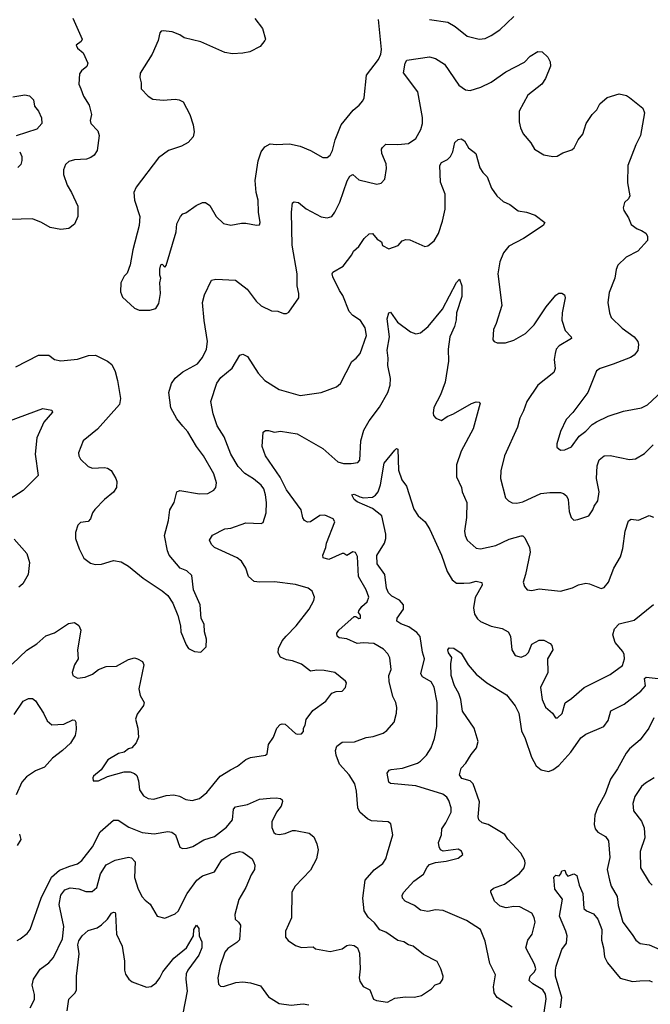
# Model space of a CAD drawing. Extents: x 2199565 to 2323334, y 894172 to 1018966.
# Tile 59 of 256: x 2262441 to 2266633, y 901259 to 907804. Entities that reach past the tile are written whole.
import ezdxf

# ---------------------------------------------------------------- set-up
doc = ezdxf.new("R2010")
doc.units = 0

msp = doc.modelspace()

# ---------------------------------------------------------------- linework, layer by layer
at = {"layer": '0CON10XD'}
for points in [[(2262794.2, 907815), (2262856, 907675), (2262850, 907660), (2262816, 907634), (2262825.7, 907615), (2262863.1, 907583.1), (2262894.2, 907515), (2262886.8, 907493.2), (2262851.2, 907465), (2262838.8, 907445), (2262833.8, 907375), (2262846.2, 907345), (2262865.8, 907295), (2262901.9, 907235), (2262918.8, 907175), (2262908.8, 907135), (2262913.3, 907115), (2262960, 907065), (2262968.8, 907035), (2262955.6, 906935), (2262935.5, 906904.5), (2262912.7, 906887.3), (2262885, 906877.1), (2262805, 906871.5), (2262768.3, 906861.7), (2262745, 906842), (2262731.1, 906805), (2262731.2, 906775), (2262755.6, 906705), (2262786.1, 906656.1), (2262827.8, 906565), (2262827.5, 906495), (2262805.8, 906445), (2262766.7, 906415), (2262715, 906408.6), (2262642.4, 906422.4), (2262585, 906456), (2262525, 906480), (2262375, 906475.6)], [(2264005, 907811.2), (2264054, 907745), (2264073.8, 907675), (2264071.2, 907665), (2264040, 907625), (2263970, 907590), (2263925, 907580.6), (2263855, 907577.8), (2263805.5, 907585.5), (2263645, 907657.5), (2263535, 907682.5), (2263505, 907703.8), (2263453.8, 907723.8), (2263395, 907730), (2263382, 907728), (2263372.3, 907717.7), (2263360.8, 907665), (2263320.8, 907575), (2263241.7, 907448.3), (2263239.5, 907419.5), (2263248.8, 907385), (2263249.2, 907345), (2263293.8, 907295), (2263325, 907276.2), (2263395, 907270), (2263475, 907276), (2263501.7, 907271.7), (2263527.3, 907257.3), (2263572.5, 907175), (2263594.2, 907105), (2263601.2, 907058.8), (2263594, 907025), (2263561.7, 906988.3), (2263516.6, 906963.4), (2263430, 906935), (2263363.4, 906886.6), (2263215, 906690), (2263198.8, 906655), (2263203.8, 906605), (2263240, 906495), (2263236, 906435), (2263193.8, 906275), (2263176.1, 906173.9), (2263155, 906120), (2263135, 906100), (2263112.5, 906055), (2263110, 905995), (2263125, 905960), (2263205, 905887.5), (2263235, 905873.3), (2263305, 905872.5)], [(2263305, 905872.5), (2263345, 905883.3), (2263365, 905917.5), (2263376, 905985), (2263373.3, 906055), (2263380, 906085), (2263373.3, 906105), (2263373.3, 906145), (2263380, 906175), (2263388.3, 906178.3), (2263405, 906160), (2263415, 906170), (2263480, 906395), (2263485, 906446.7), (2263508.8, 906495), (2263525, 906512.5), (2263545, 906520), (2263615, 906568.8), (2263655, 906588.8), (2263675, 906588.8), (2263705, 906570), (2263745.9, 906495.9), (2263795, 906450), (2263845, 906438.8), (2263915, 906452), (2263945, 906452), (2264015, 906437.5), (2264035, 906440), (2264040, 906455), (2264027.5, 906525), (2264025.7, 906605), (2264013.1, 906655), (2264005.6, 906735), (2264026.5, 906865), (2264047.1, 906925), (2264070.3, 906959.7), (2264105, 906978), (2264145, 906974.2), (2264235, 906979.2), (2264305, 906964.2), (2264373.3, 906935), (2264455, 906887.5), (2264485, 906888), (2264505, 906903.8), (2264520.8, 906935), (2264538.6, 907005), (2264578.1, 907105), (2264657.8, 907202.2), (2264698, 907235), (2264722.5, 907265), (2264730.8, 907285), (2264745.5, 907435), (2264825, 907539.2), (2264841.5, 907575), (2264845.5, 907605), (2264826.2, 907806.2)], [(2265165.5, 907805.5), (2265287.9, 907787.9), (2265335, 907760), (2265415, 907694.2), (2265495, 907675.7), (2265535, 907680), (2265575, 907698), (2265633, 907737), (2265725.5, 907824.5)], [(2263645, 903600), (2263680, 903635), (2263682.5, 903685), (2263670, 903735), (2263666.2, 903785), (2263647, 903823), (2263641.2, 903915), (2263596.2, 904015), (2263585, 904110), (2263551.2, 904141.2), (2263507.6, 904157.6), (2263433.9, 904243.9), (2263422.4, 904272.4), (2263403.3, 904375), (2263430.5, 904475), (2263439.4, 904545), (2263468.6, 904595), (2263485, 904666), (2263505, 904674.2), (2263635, 904653.3), (2263692.5, 904655), (2263732.4, 904677.6), (2263744.2, 904695), (2263748.9, 904725), (2263732.2, 904785), (2263663.5, 904905), (2263616.9, 904966.9), (2263558.9, 905065), (2263525, 905102.9), (2263485, 905150), (2263445.7, 905225), (2263431.9, 905325), (2263450, 905385), (2263475, 905422), (2263525, 905464.2), (2263622.6, 905517.4), (2263655, 905558.8), (2263682.9, 905615), (2263690, 905665), (2263667.1, 905805), (2263656.5, 905925), (2263669.4, 905975), (2263715, 906073.3), (2263745, 906079.2), (2263875, 906072.9), (2263953.6, 906013.6), (2264012.6, 905932.6), (2264045, 905902.5), (2264115, 905868), (2264156.4, 905866.4), (2264195, 905850), (2264215, 905850), (2264229.3, 905860.7), (2264295.5, 905954.5), (2264297.1, 905985), (2264284.3, 906035), (2264285.6, 906115), (2264252.3, 906305), (2264246.9, 906525), (2264254.2, 906585.8), (2264266.4, 906593.6), (2264295, 906588), (2264345, 906545.8), (2264445, 906494.2), (2264485, 906488), (2264515, 906496.2), (2264536.4, 906523.6), (2264568, 906592), (2264617.4, 906732.6), (2264635, 906764.2), (2264655, 906774), (2264695, 906740), (2264815, 906711.2), (2264843.6, 906716.4), (2264867.5, 906745), (2264878.8, 906815), (2264878, 906845), (2264849.2, 906915), (2264847, 906943), (2264852.5, 906955), (2264875, 906976.2), (2264955, 906974), (2265025, 906981.4), (2265075, 907014.3), (2265106.4, 907073.6), (2265117.8, 907115), (2265119.5, 907155), (2265087.3, 907325), (2264991.9, 907451.9), (2265002.7, 907515), (2265015, 907535.7), (2265165, 907557.5), (2265205, 907546.9), (2265265, 907508), (2265359.4, 907369.4), (2265405, 907338.6), (2265435, 907333.1), (2265505.4, 907354.6), (2265575, 907389.5), (2265672.2, 907457.8), (2265797.3, 907522.7), (2265835, 907560.8), (2265885, 907593.3), (2265915, 907590), (2265951.2, 907555), (2265968, 907525), (2265970, 907495), (2265935.7, 907414.3), (2265911.2, 907375), (2265817.6, 907302.4), (2265762, 907195), (2265760.8, 907125), (2265769.2, 907085), (2265788, 907045), (2265838.8, 906985), (2265863, 906943), (2265925, 906906.2), (2265985.9, 906894.1), (2266014.1, 906895.9), (2266051.5, 906918.5), (2266110.9, 906939.1), (2266126.8, 906953.2), (2266154, 907005), (2266185, 907043.3), (2266206, 907115), (2266246.2, 907175), (2266278, 907205), (2266296.7, 907245), (2266345, 907286.2), (2266425, 907311.2), (2266475, 907300), (2266495, 907287.5), (2266582.5, 907215), (2266593.3, 907185), (2266568.5, 907035), (2266537.5, 906972.5), (2266484.4, 906835), (2266480.3, 906720.3), (2266496.4, 906633.6), (2266487.4, 906612.6), (2266461.7, 906588.3), (2266452.7, 906552.7), (2266456.2, 906535), (2266487.9, 906487.9), (2266505, 906442.5), (2266545, 906413.3), (2266575, 906403.3), (2266602.5, 906385), (2266613.3, 906365), (2266613, 906337), (2266550, 906265), (2266473.3, 906225), (2266417.7, 906172.3), (2266405.9, 906144.1), (2266398, 906085), (2266360.3, 905989.7), (2266350, 905925), (2266360.8, 905855), (2266372, 905825), (2266445, 905754.3), (2266525.4, 905695.4), (2266550.8, 905665), (2266554.2, 905645), (2266548.8, 905605), (2266525.5, 905574.5), (2266500.7, 905559.3), (2266385.5, 905514.5), (2266300, 905485), (2266275, 905470), (2266218, 905325), (2266117.9, 905192.1), (2266074.3, 905145.7), (2266035, 905067.5), (2266012, 904985), (2266012.3, 904962.3), (2266035, 904943.3), (2266065, 904944), (2266110, 904965), (2266160, 905035), (2266205, 905068), (2266246.3, 905113.7), (2266275, 905131.4), (2266352.2, 905167.8), (2266455, 905202.5), (2266575, 905224.2), (2266615, 905244), (2266744.2, 905365)], [(2262395, 907290.9), (2262475, 907304.3), (2262505, 907298.8), (2262532, 907272), (2262539.7, 907229.7), (2262566, 907195), (2262585, 907152.5), (2262588, 907115), (2262555, 907076.7), (2262418.3, 907031.7)], [(2265196.7, 906335), (2265225, 906383.3), (2265252.2, 906465), (2265270, 906545), (2265269.5, 906645), (2265238.1, 906725), (2265234, 906835), (2265245, 906853.8), (2265285, 906874), (2265305.6, 906894.4), (2265320.8, 906925), (2265333, 906987), (2265355, 907008), (2265375, 907012), (2265397.9, 906997.9), (2265425, 906952), (2265474, 906915), (2265499.7, 906819.7), (2265518.7, 906788.7), (2265548.7, 906758.7), (2265578, 906685), (2265613, 906633), (2265655, 906596), (2265698.8, 906575), (2265755, 906532.5), (2265810, 906525), (2265867.5, 906505), (2265932.5, 906455), (2265921.2, 906435), (2265790.7, 906350.7), (2265692, 906298), (2265655.8, 906254.2), (2265633.3, 906195), (2265620, 906115), (2265646.6, 905903.4), (2265609.2, 905785), (2265590.8, 905745), (2265586.7, 905675), (2265593.9, 905663.9), (2265615, 905656.2), (2265670, 905655), (2265725, 905674.2), (2265802.6, 905717.4), (2265860, 905775), (2265940, 905895), (2266005, 905973.3), (2266025, 905986), (2266045, 905986.7), (2266062.5, 905975), (2266066, 905955), (2266047.1, 905855), (2266045.7, 905805.7), (2266067.3, 905737.3), (2266107.5, 905695), (2266110, 905685), (2266027, 905637), (2266007.5, 905615), (2266000, 905585), (2265994.4, 905545), (2265999.4, 905485), (2265991.1, 905458.9), (2265885, 905374), (2265811.4, 905265), (2265790.8, 905205), (2265764.4, 905155), (2265750.6, 905095), (2265662.9, 904905), (2265639.4, 904805), (2265636, 904755), (2265670, 904625), (2265690, 904605), (2265715, 904592.5), (2265745, 904590.8), (2265785, 904598.6), (2265905, 904655.4), (2265965, 904661.8), (2266035, 904661.1), (2266055.4, 904655.4), (2266075, 904640), (2266087.1, 904615), (2266094, 904535), (2266106.7, 904495), (2266125, 904476.7), (2266150.7, 904480.7), (2266225, 904506.7), (2266250, 904545), (2266258.8, 904571.2), (2266284, 904605), (2266291.9, 904665), (2266275.6, 904755), (2266280.6, 904839.4), (2266292, 904878), (2266325, 904904.3), (2266365, 904908.1), (2266495, 904880.8), (2266535, 904884), (2266595, 904920.8), (2266652.4, 904977.6)], [(2262440.8, 906925), (2262455.8, 906895), (2262455, 906867.5), (2262448.5, 906841.5), (2262428.3, 906821.7)], [(2262389.8, 903520.2), (2262487.6, 903612.4), (2262555, 903655.8), (2262615, 903707.5), (2262672.1, 903727.9), (2262765, 903790), (2262806.1, 903796.1), (2262835, 903777.5), (2262846.2, 903745), (2262826.2, 903615), (2262828.8, 903555), (2262804.2, 903515), (2262790, 903465), (2262794.2, 903444.2), (2262825, 903427.5), (2262875, 903432.9), (2262925, 903454.5), (2262965, 903484.4), (2263015, 903503.3), (2263085, 903507.3), (2263165, 903550.8), (2263205, 903561.2), (2263225, 903556.2), (2263257.7, 903537.7), (2263265.6, 903515.6), (2263232.9, 903355), (2263241.4, 903311.4), (2263268, 903265), (2263264, 903245), (2263222.4, 903187.6), (2263210, 903155), (2263225.8, 903095), (2263231.2, 903035), (2263215, 902996.2), (2263187, 902963), (2263165, 902956), (2263135, 902933.8), (2263097.5, 902925), (2263026.7, 902885), (2262983, 902817), (2262932.5, 902775), (2262927.5, 902765), (2262930, 902745), (2262965, 902743.3), (2263025, 902773.8), (2263135, 902804.2), (2263175, 902804.3), (2263203.4, 902793.4), (2263218.9, 902778.9), (2263230, 902745), (2263238.1, 902685), (2263264.5, 902644.5), (2263295, 902626), (2263333, 902623), (2263415, 902647.3), (2263465, 902651.8), (2263502.8, 902642.8), (2263545, 902620), (2263586.8, 902613.2), (2263635, 902626), (2263685, 902666), (2263772.9, 902775), (2263842.1, 902817.9), (2263888, 902842), (2263945, 902887.1), (2263975, 902898.6), (2264074.1, 902915.9), (2264085, 902923.3), (2264094, 902985), (2264128.1, 903035), (2264149.2, 903095), (2264171.7, 903118.3), (2264185, 903123.8), (2264205, 903121.2), (2264275, 903058.8), (2264286.4, 903053.6), (2264315, 903057.5), (2264326.7, 903073.3), (2264326.7, 903095), (2264338, 903115), (2264345, 903152.5), (2264389.1, 903210.9), (2264475.9, 903274.1), (2264515, 903326.2), (2264545, 903338.8), (2264585, 903340), (2264607.5, 903365), (2264612.5, 903395), (2264607.3, 903407.3), (2264535, 903463.8), (2264465, 903478), (2264415, 903480), (2264375, 903472.9), (2264315, 903519.4), (2264255, 903541.8), (2264215, 903548.9), (2264175, 903567.1), (2264158.9, 903595), (2264161.1, 903625), (2264186, 903674), (2264211.9, 903705), (2264279.4, 903775), (2264365.8, 903885), (2264395, 903942.5), (2264400, 903965), (2264384.2, 904004.2), (2264357.5, 904025), (2264275, 904050), (2264135, 904067.5), (2264035, 904064.2), (2264000.5, 904070.5), (2263961.7, 904101.7), (2263945, 904157.5), (2263916.2, 904205), (2263887.4, 904227.4), (2263736.7, 904295), (2263716.7, 904315), (2263703.3, 904345), (2263721.7, 904378.3), (2263805, 904418.8), (2263845, 904422.9), (2263945, 904459.1), (2264045, 904454.4), (2264058.9, 904461.1), (2264078.9, 904525), (2264081.8, 904595), (2264075.4, 904645.4), (2264063.3, 904685), (2264045, 904710.6), (2263995, 904752.2), (2263937.7, 904787.7), (2263893.1, 904833.1), (2263845.3, 904915), (2263800.1, 905030.1), (2263752.9, 905105), (2263726.7, 905185), (2263712.2, 905265), (2263752, 905388), (2263778.5, 905425), (2263852.8, 905487.2), (2263905, 905573.3), (2263925, 905580), (2263956.2, 905565), (2264025, 905453.3), (2264070, 905405), (2264165, 905346.2), (2264305, 905305.8), (2264444.3, 905325.7), (2264546.8, 905363.2), (2264573.8, 905385), (2264647.9, 905532.1), (2264678, 905555), (2264705, 905586.2), (2264745.5, 905704.5), (2264736.9, 905755), (2264705.8, 905805), (2264655, 905836.7), (2264631.4, 905865), (2264589.8, 905969.8), (2264566, 906005), (2264521.9, 906095), (2264517.1, 906115), (2264522, 906125), (2264590, 906165), (2264649.7, 906240.3), (2264660.8, 906265), (2264694.5, 906295.5), (2264729.7, 906350.3), (2264765, 906380), (2264785, 906382.5), (2264817.5, 906345), (2264846.4, 906326.4), (2264853.6, 906303.6), (2264895, 906280), (2264956.1, 906303.9), (2264982.5, 906335), (2265007, 906343), (2265035, 906340), (2265135, 906296.7), (2265155, 906300), (2265196.7, 906335)], [(2262425, 901684), (2262443.3, 901695), (2262490.3, 901729.7), (2262510, 901755), (2262582.5, 901965), (2262652.1, 902105), (2262705, 902151.2), (2262775, 902176.4), (2262825, 902193.5), (2262854.7, 902215.3), (2262925.5, 902305), (2262975, 902406), (2263065, 902482.9), (2263095, 902481.9), (2263166.6, 902436.6), (2263255, 902401.8), (2263335, 902391.5), (2263425, 902407.5), (2263453, 902403), (2263475.8, 902385), (2263505, 902303.3), (2263523.9, 902293.9), (2263555, 902297.1), (2263591.3, 902308.7), (2263665, 902351.4), (2263735, 902373.3), (2263815, 902436.9), (2263855.5, 902485), (2263862.2, 902555), (2263875, 902570.6), (2263955, 902586.5), (2264035, 902621.4), (2264105, 902628.1), (2264145, 902631.4), (2264175, 902626), (2264185, 902617.5), (2264186.9, 902606.9), (2264180, 902575), (2264147.8, 902535), (2264117.4, 902472.6), (2264116.2, 902435), (2264130.4, 902400.4), (2264141.7, 902391.7), (2264165, 902387.9), (2264205.3, 902394.7), (2264255, 902414.5), (2264274.5, 902414.5), (2264365, 902395.6), (2264395, 902371.2), (2264415.3, 902325.3), (2264424.5, 902285), (2264414.4, 902225), (2264375, 902151.2), (2264272, 902045), (2264250, 902005), (2264247.3, 901832.7), (2264207.5, 901745), (2264206.7, 901705), (2264225, 901682.5), (2264275, 901648.8), (2264315, 901636), (2264391.7, 901641.7), (2264407.5, 901627.5), (2264505, 901610), (2264585, 901628.6), (2264615, 901648.6), (2264635, 901654.2), (2264665, 901649.2), (2264686, 901635), (2264699.7, 901599.7), (2264704, 901495), (2264698, 901435), (2264702.7, 901412.7), (2264725, 901376.7), (2264767.5, 901355), (2264793, 901293), (2264813, 901283), (2264885, 901273.8), (2264935, 901298.8), (2265005, 901308.8), (2265065, 901306.2), (2265111.7, 901318.3), (2265177.3, 901362.7), (2265202.7, 901387.3), (2265235, 901400), (2265254, 901425), (2265256, 901445), (2265241.2, 901495), (2265215, 901543.8), (2265125, 901588.8), (2265057.5, 901645), (2265025, 901653.3), (2264993.9, 901673.9), (2264955, 901684), (2264875, 901738.8), (2264835, 901753.8), (2264799.7, 901799.7), (2264757.6, 901837.6), (2264730.6, 901880.6), (2264720.9, 901965), (2264736.5, 902085), (2264796.9, 902153.1), (2264855.7, 902195), (2264874.4, 902225), (2264885.7, 902265), (2264922, 902385), (2264908.3, 902458.3), (2264890.7, 902470.7), (2264779.1, 902479.1), (2264752.7, 902492.7), (2264702, 902535), (2264689.2, 902565), (2264680, 902675), (2264668.1, 902725), (2264631.9, 902785), (2264567.8, 902855), (2264545.5, 902915), (2264541.1, 902945), (2264550, 902975), (2264585, 903002), (2264667.4, 903002.6), (2264745, 903032), (2264791.2, 903038.8), (2264857.9, 903062.1), (2264882.1, 903077.9), (2264930, 903135), (2264946.6, 903193.4), (2264948.8, 903231.2), (2264940.8, 903265), (2264920.6, 903305), (2264896.5, 903405), (2264895.5, 903444.5), (2264909.4, 903485), (2264902.4, 903562.4), (2264888.9, 903588.9), (2264859.4, 903619.4), (2264795, 903657.5), (2264725, 903660.9), (2264685, 903656.5), (2264615, 903688.5), (2264565, 903694.4), (2264552, 903705), (2264550, 903725), (2264562.5, 903745), (2264665, 903836.2), (2264675, 903836.7), (2264695, 903822.9), (2264705.4, 903824.6), (2264705.7, 903845), (2264694, 903864), (2264695.8, 903875), (2264715, 903902.5), (2264750, 903935), (2264761.1, 903965), (2264743.3, 904015), (2264692.9, 904102.9), (2264686.7, 904235), (2264673, 904263), (2264655, 904266.9), (2264615, 904242), (2264595.5, 904255.5), (2264585, 904255.6), (2264495, 904214.6), (2264457.3, 904227.3), (2264455.8, 904245), (2264475.6, 904295), (2264480, 904325), (2264535.8, 904465), (2264523.8, 904485), (2264470.2, 904510.2), (2264435, 904508.6), (2264375, 904466), (2264354.1, 904464.1), (2264333.3, 904475), (2264322.7, 904492.7), (2264311.2, 904545), (2264215, 904678.1), (2264172.9, 904762.9), (2264074.2, 904905), (2264053.6, 904966.4), (2264058.8, 905061.2), (2264075, 905072.5), (2264095, 905073.1), (2264135, 905062.9), (2264175, 905068.1), (2264285, 905050), (2264455, 904954.3), (2264555, 904865.8), (2264593.2, 904853.2), (2264645, 904854.4), (2264688.9, 904861.1), (2264701.4, 904875), (2264709.6, 905005), (2264727.9, 905075), (2264765, 905138.6), (2264832.6, 905227.4), (2264887.3, 905325), (2264902.9, 905375), (2264905, 905420), (2264888.5, 905505), (2264890.6, 905555), (2264883.2, 905606.8), (2264898.2, 905695), (2264884.5, 905815.5), (2264894.4, 905855.6), (2264905, 905860), (2264952.8, 905792.8), (2265038.9, 905728.9), (2265075, 905716.7), (2265105, 905723.3), (2265156.5, 905763.5), (2265250.3, 905879.7), (2265345, 906056.7), (2265365, 906080), (2265380.6, 906035), (2265380.8, 905965), (2265345.5, 905854.5), (2265341.5, 905808.5), (2265332.2, 905765), (2265300, 905695), (2265289.6, 905615), (2265290.9, 905535), (2265269.4, 905395), (2265238.6, 905311.4), (2265194.5, 905225.5), (2265188.8, 905188.8), (2265192.3, 905172.3), (2265206.7, 905155), (2265245, 905140), (2265283, 905167), (2265325, 905184.3), (2265445, 905253.3), (2265475, 905263.3), (2265495, 905262.5), (2265502.5, 905255), (2265454.3, 905085), (2265375, 904936.2), (2265344.3, 904845), (2265344.3, 904765), (2265377.5, 904695), (2265382.5, 904665), (2265412.9, 904595), (2265410, 904495), (2265398.1, 904405), (2265401.9, 904375), (2265415, 904343.8), (2265475, 904290), (2265505, 904287.5), (2265605, 904308.9), (2265695, 904351.2), (2265775, 904373.8), (2265785, 904373.3), (2265798.8, 904358.8), (2265830, 904295), (2265834.3, 904265), (2265803.7, 904116.3), (2265787.5, 904065), (2265795.8, 904035.8), (2265815, 904013.8), (2265845, 904010), (2265895, 904020), (2266035, 904004.3), (2266115, 904027.1), (2266155, 904046.9), (2266205, 904058.6), (2266227.5, 904055), (2266305, 904023.8), (2266325, 904030), (2266353.8, 904065), (2266390.9, 904159.1), (2266433.8, 904233.8), (2266451.1, 904288.9), (2266466.4, 904405), (2266488.3, 904471.7), (2266505, 904484.2), (2266555, 904477.1), (2266625, 904507.5), (2266655, 904498)], [(2262415, 905495.8), (2262565, 905574.2), (2262634, 905574), (2262672.5, 905545), (2262715, 905536.7), (2262825, 905548), (2262897.6, 905572.4), (2262945, 905573.5), (2263025, 905533.5), (2263052.4, 905512.4), (2263075.6, 905465), (2263090.8, 905405), (2263110, 905285), (2263103.3, 905245), (2262958.7, 905081.3), (2262863.3, 905005), (2262832, 904925), (2262834, 904905), (2262845, 904883.3), (2262895, 904833.8), (2262925, 904822), (2263005, 904828), (2263025, 904823.8), (2263048.3, 904808.3), (2263080, 904755), (2263086.1, 904733.9), (2263083.8, 904695), (2263065, 904663.3), (2263004.5, 904615.5), (2262940.9, 904549.1), (2262923.8, 904525), (2262912.5, 904485), (2262895, 904467.5), (2262845, 904462.5), (2262826.4, 904443.6), (2262812, 904395), (2262811.2, 904355), (2262836.1, 904286.1), (2262866.7, 904225), (2262911.7, 904191.7), (2262943, 904183), (2262984.3, 904185.7), (2263065, 904210), (2263115, 904200.8), (2263165, 904172), (2263261.2, 904091.2), (2263388.3, 904008.3), (2263425.5, 903975.5), (2263459.2, 903925), (2263492.7, 903842.7), (2263508.8, 903775), (2263511.2, 903735), (2263547.5, 903647.5), (2263563.6, 903623.6), (2263603, 903603), (2263645, 903600)], [(2262373.6, 905136.4), (2262595, 905219.2), (2262655, 905207.5), (2262660, 905195), (2262602.4, 905127.6), (2262555.7, 905025), (2262544.5, 904915), (2262564.2, 904775), (2262465, 904674.3), (2262340, 904595)], [(2265715, 901239.2), (2265615, 901304.2), (2265595.6, 901335), (2265590, 901375), (2265604.2, 901455), (2265565, 901530), (2265535, 901677.5), (2265504, 901755), (2265411.2, 901815), (2265255, 901882.9), (2265205, 901887.5), (2265155, 901876.7), (2265105.4, 901885.4), (2265064.6, 901914.6), (2265003.3, 901945), (2264986.2, 901965), (2264983.8, 901985), (2264994, 902005), (2265061.9, 902078.1), (2265125.9, 902124.1), (2265149.3, 902170.7), (2265165, 902187.5), (2265205, 902201.4), (2265275, 902210), (2265355, 902231.2), (2265387.5, 902255), (2265377.7, 902277.7), (2265355, 902290), (2265256.1, 902276.1), (2265237.5, 902285), (2265228.8, 902305), (2265223.8, 902335), (2265243.8, 902385), (2265246, 902425), (2265274.5, 902465.5), (2265309.5, 902535), (2265309.5, 902565), (2265293.6, 902613.6), (2265279.2, 902635), (2265253.8, 902655), (2265075, 902710), (2264905, 902726.2), (2264893.8, 902735), (2264883.3, 902795), (2264897.5, 902815), (2264909.5, 902820.5), (2264985, 902828.2), (2265085, 902862.5), (2265105, 902875.6), (2265145.5, 902914.5), (2265175.4, 902964.6), (2265197.5, 903025), (2265213.3, 903105), (2265216.4, 903265), (2265196.2, 903366.2), (2265175, 903402.5), (2265118, 903435), (2265108.1, 903455), (2265132.7, 903555), (2265119.5, 903599.5), (2265103.7, 903703.7), (2265080.9, 903730.9), (2265028.1, 903768.1), (2264975, 903788.1), (2264948.6, 903805), (2264950, 903825), (2264992.2, 903885), (2264993.1, 903915), (2264965.6, 903945), (2264915, 903971.1), (2264892, 903995), (2264878.4, 904025), (2264868.2, 904115), (2264816.1, 904186.1), (2264815, 904241.2), (2264865.2, 904324.8), (2264874.1, 904355), (2264874.7, 904384.7), (2264848.5, 904505), (2264785, 904554.6), (2264685, 904598.8), (2264664.4, 904615), (2264648.8, 904645), (2264665, 904650), (2264701.3, 904631.3), (2264726.6, 904626.6), (2264785, 904631.1), (2264806.9, 904643.1), (2264823.1, 904665), (2264838.8, 904711.2), (2264864.4, 904855), (2264935, 904942.5), (2264945, 904952.5), (2264955, 904950), (2264958.9, 904808.9), (2264981.9, 904745), (2265013, 904703), (2265060.9, 904550.9), (2265089.2, 904505), (2265135.8, 904465), (2265167.5, 904415), (2265243.8, 904245), (2265281.5, 904135), (2265315, 904080), (2265345, 904057.3), (2265392.3, 904057.7), (2265435, 904060.4), (2265475, 904072.5), (2265513.1, 904063.1), (2265515.5, 904045), (2265468, 903962), (2265456.9, 903895), (2265465, 903852), (2265485, 903821.4), (2265505, 903804.3), (2265575, 903773.6), (2265647.4, 903757.4), (2265688, 903735), (2265702.9, 903705), (2265712, 903615), (2265735, 903576.7), (2265775, 903567.5), (2265805, 903580), (2265822.7, 903597.3), (2265845, 903653.3), (2265895, 903680), (2265925, 903680), (2265967.6, 903657.6), (2265978.8, 903645), (2265984, 903615), (2265950, 903555), (2265952.5, 903465), (2265902.5, 903365), (2265914.4, 903285), (2265935, 903234.2), (2265983.3, 903195), (2266003.6, 903163.6), (2266015, 903162.5), (2266047, 903193), (2266067.4, 903262.6), (2266109.2, 903290.8), (2266193.1, 903365), (2266365, 903450.5), (2266448.1, 903511.9), (2266461.2, 903555), (2266460, 903585), (2266451.1, 903605), (2266400, 903665), (2266384.5, 903715), (2266394.4, 903755), (2266425, 903787.1), (2266525, 903812.5), (2266655, 903916)], [(2262405, 904350.8), (2262487.8, 904255), (2262507.1, 904195), (2262497.1, 904115), (2262460.8, 904055), (2262435, 904031.4)], [(2265926.2, 901205), (2265940.8, 901295), (2265936.5, 901326.5), (2265917.8, 901355), (2265850.8, 901395), (2265827, 901417), (2265834.4, 901445), (2265862.5, 901475), (2265870.8, 901495), (2265861.9, 901525), (2265804.3, 901635), (2265818.1, 901685), (2265847.8, 901725), (2265868.1, 901805), (2265861.4, 901835), (2265845, 901864), (2265765, 901907.5), (2265725, 901910), (2265675, 901899.1), (2265635, 901911.8), (2265596.9, 901945), (2265572.5, 902005), (2265572.5, 902015), (2265590, 902030), (2265663.3, 902056.7), (2265762.2, 902127.8), (2265794.4, 902165.6), (2265801.4, 902195), (2265798.6, 902215), (2265773, 902263), (2265685.6, 902355.6), (2265665, 902387.5), (2265555, 902454.4), (2265514, 902465), (2265492.9, 902485), (2265488.9, 902505), (2265496.9, 902605), (2265454.4, 902725), (2265435, 902743.3), (2265379.1, 902759.1), (2265363.8, 902785), (2265375, 902827.5), (2265407.3, 902862.7), (2265441.1, 902918.9), (2265476.4, 902963.6), (2265488.6, 903005), (2265461.1, 903095), (2265385, 903207.5), (2265373.3, 903285), (2265359.1, 903325), (2265331, 903375), (2265308.6, 903445), (2265306.8, 903523.2), (2265312.9, 903565), (2265291.9, 903595), (2265286.7, 903615), (2265295, 903627.5), (2265326.4, 903626.4), (2265375, 903593.3), (2265421.2, 903515), (2265474.3, 903454.3), (2265546.8, 903396.8), (2265675.8, 903315.8), (2265735, 903242), (2265757.9, 903195), (2265776.6, 903076.6), (2265801.8, 903025), (2265842.3, 902902.3), (2265874.7, 902844.7), (2265908.3, 902818.3), (2265955, 902807.3), (2265985, 902818.5), (2266024.7, 902845.3), (2266104.6, 902935), (2266169.9, 903030.1), (2266204.2, 903054.2), (2266323.5, 903106.5), (2266352.9, 903145), (2266371.1, 903208.9), (2266458, 903255), (2266569.8, 903340.2), (2266600, 903375), (2266594.3, 903425), (2266605, 903433.8), (2266725, 903421.1)], [(2262403.3, 903185), (2262463.3, 903275), (2262499.3, 903290.7), (2262525, 903290.8), (2262545, 903275.7), (2262600, 903195), (2262622.8, 903142.8), (2262655, 903117.5), (2262735, 903120), (2262795, 903150), (2262807.1, 903147.1), (2262813.8, 903135), (2262815.7, 903085.7), (2262809.2, 903045), (2262777.5, 902995), (2262725.6, 902945), (2262660, 902895), (2262605, 902834.4), (2262545, 902810.9), (2262485, 902770.4), (2262454.8, 902735.2), (2262418.1, 902651.9)], [(2266657.1, 903162.9), (2266623.3, 903095), (2266565, 903015.8), (2266495, 902957.1), (2266471.9, 902928.1), (2266415, 902824), (2266367.5, 902755), (2266331.9, 902658.1), (2266281.1, 902565), (2266263.1, 902515), (2266260, 902455), (2266266.9, 902425), (2266283.8, 902403.8), (2266335, 902374.2), (2266355.6, 902345), (2266363.5, 902235), (2266345.5, 902155.5), (2266360.9, 902085), (2266373.6, 902045), (2266412.9, 901975), (2266418.5, 901915), (2266451.2, 901805), (2266512, 901722)], [(2266659.2, 902765), (2266600.2, 902729.8), (2266575, 902705.8), (2266530.9, 902639.1), (2266516.8, 902593.2), (2266520.8, 902545), (2266575, 902476), (2266593, 902433), (2266595.5, 902365), (2266565.5, 902275), (2266568.6, 902165), (2266625, 902071.2), (2266645, 902051.2)], [(2262439.3, 902390.7), (2262449.2, 902355), (2262424.4, 902315)], [(2262511.2, 901235), (2262538.3, 901291.7), (2262539.2, 901325), (2262522.9, 901385), (2262532.9, 901425), (2262576.9, 901493.1), (2262634.6, 901535.4), (2262665, 901569.2), (2262724.5, 901695), (2262733.6, 901775), (2262702.6, 901922.6), (2262715.4, 901985), (2262741.3, 902018.7), (2262776.3, 902033.7), (2262833.6, 902026.4), (2262881.4, 902008.6), (2262922.1, 902007.9), (2262954.3, 902035), (2262976.9, 902125), (2263015, 902186.2), (2263075, 902217.1), (2263165, 902235.8), (2263185, 902232.5), (2263208.1, 902205), (2263205, 902102.5), (2263229.4, 902025), (2263255, 901973.8), (2263275, 901950), (2263308.8, 901925), (2263354.1, 901844.1), (2263405, 901831.2), (2263475, 901859.2), (2263495, 901878), (2263553.8, 901995), (2263617.3, 902085), (2263655, 902111.8), (2263735, 902139.4), (2263785, 902218.5), (2263845, 902260), (2263905, 902274.2), (2263925, 902270.8), (2263985.9, 902225.9), (2263997.5, 902202.5), (2264003.6, 902183.6), (2264001.2, 902155), (2263979.7, 902120.3), (2263944.4, 902035), (2263896.7, 901955), (2263871.1, 901855), (2263872.9, 901825), (2263895.8, 901805), (2263908.1, 901785), (2263902.4, 901687.6), (2263885, 901668.6), (2263825, 901630.8), (2263804.4, 901605), (2263773.1, 901515), (2263757.5, 901435), (2263762.7, 901392.7), (2263775, 901378.8), (2263795, 901378), (2263876.6, 901403.4), (2263925, 901407.5), (2263975, 901401.1), (2264040.5, 901380.5), (2264095, 901307.5), (2264165, 901264.3), (2264245, 901253.1), (2264325, 901262.9), (2264362.5, 901255)], [(2266036.4, 901235), (2266044.3, 901305), (2266002.6, 901445), (2266001.7, 901485), (2266007.9, 901512.1), (2266045, 901622), (2266076.5, 901665), (2266079.5, 901715), (2266072.2, 901745), (2266028.6, 901845), (2266048.3, 901958.3), (2265998.8, 902025), (2265992, 902105), (2266005, 902116.7), (2266027, 902113), (2266037.5, 902125), (2266043.6, 902146.4), (2266065, 902150), (2266073, 902123), (2266085, 902110), (2266125, 902126), (2266143.3, 902115), (2266159.7, 902049.7), (2266183.5, 901995), (2266191.2, 901895), (2266209.1, 901879.1), (2266255, 901859.2), (2266284.3, 901825), (2266311.2, 901755), (2266308.9, 901685), (2266321.4, 901635), (2266327.5, 901575), (2266348, 901535), (2266433, 901433), (2266515, 901409.4), (2266564.1, 901414.1), (2266625, 901416), (2266645, 901408.8)], [(2262756.2, 901215), (2262767.3, 901292.7), (2262808.6, 901335), (2262818.9, 901355), (2262818.9, 901445), (2262835.3, 901595), (2262827.7, 901655), (2262835, 901680.8), (2262855.4, 901714.6), (2262895, 901750), (2262955, 901766.9), (2262985, 901786.9), (2263024.6, 901825.4), (2263051.4, 901865), (2263065, 901871.4), (2263075, 901868), (2263078.8, 901858.8), (2263084.6, 901724.6), (2263121.5, 901645), (2263138.6, 901545), (2263138.1, 901485), (2263145, 901460), (2263166.6, 901426.6), (2263187.9, 901407.9), (2263283.2, 901373.2), (2263315, 901377.5), (2263347.6, 901402.4), (2263373.3, 901435), (2263392.5, 901475), (2263465, 901565.6), (2263550.6, 901635), (2263595.7, 901715), (2263597.8, 901755), (2263615.9, 901785.9), (2263631.7, 901761.7), (2263634.2, 901715), (2263651.1, 901675), (2263652.7, 901635), (2263632.5, 901585), (2263558.5, 901485), (2263548.1, 901461.9), (2263544.7, 901425), (2263553.3, 901345), (2263525, 901197.5)], [(2266512, 901722), (2266535.6, 901685), (2266565, 901663.5), (2266625, 901654.5), (2266695, 901622.7)]]:
    msp.add_lwpolyline(points, dxfattribs=at)

doc.saveas('drawing.dxf')
